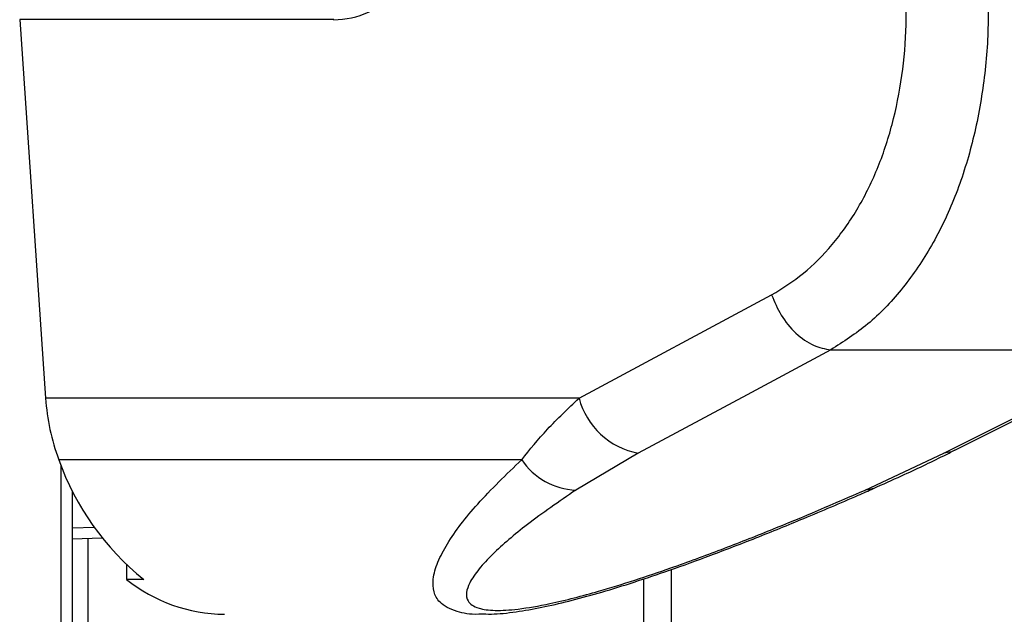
# Model space of a CAD drawing. Header units: millimetres. Extents: x 20 to 22981, y 40 to 19992.
# Tile 36 of 143: x 6845 to 6966, y 5781 to 5854. Entities that reach past the tile are written whole.
import ezdxf

# ---------------------------------------------------------------- set-up
doc = ezdxf.new("R2010")
doc.units = ezdxf.units.MM
doc.header["$LTSCALE"] = 2

msp = doc.modelspace()

# ---------------------------------------------------------------- linework, layer by layer
at = {"color": 7, "linetype": 'Continuous', "lineweight": 25}
for p, q in [((6845.36, 5853.93), (6848.53, 5807.52)), ((6883.83, 5853.93), (6845.36, 5853.93)), ((6913.88, 5807.52), (6937.48, 5820.19)), ((6944.71, 5813.45), (6983.92, 5813.45)), ((6959.91, 5801.14), (6985.24, 5813.8)), ((6913.88, 5807.52), (6848.53, 5807.52)), ((6921.13, 5800.79), (6913.48, 5796.26)), ((6948.95, 5796.26), (6958.58, 5800.79)), ((6906.86, 5799.98), (6850.15, 5799.98)), ((6851.82, 2191.49), (6851.82, 5796.17)), ((6851.82, 5790.28), (6855.42, 5790.42)), ((6858.43, 5787.09), (6858.43, 5785.29)), ((6925.18, 5786.51), (6925.18, 2191.49)), ((6860.55, 5785.29), (6858.43, 5785.29))]:
    msp.add_line(p, q, dxfattribs=at)
at = {"color": 8, "linetype": 'Continuous', "lineweight": 25}
for p, q in [((6850.44, 2191.49), (6850.44, 5799.24)), ((6854.5, 5791.66), (6851.82, 5791.57)), ((6851.82, 5790.28), (6855.42, 5790.42)), ((6853.72, 5790.35), (6853.72, 2780.48)), ((6921.84, 2192.28), (6921.84, 5785.38))]:
    msp.add_line(p, q, dxfattribs=at)
at = {"color": 7, "linetype": 'Continuous', "lineweight": 25, "flags": 128}
for points in [[(6944.71, 5813.45), (6934.47, 5807.95), (6921.13, 5800.79)], [(6958.58, 5800.79), (6969.58, 5806.28), (6983.92, 5813.45)]]:
    msp.add_lwpolyline(points, dxfattribs=at)
at = {"color": 8, "linetype": 'Continuous', "lineweight": 25, "flags": 128}
for points in [[(6959.91, 5801.14), (6959.5, 5800.96), (6958.58, 5800.79)], [(6949.94, 5796.44), (6949.52, 5796.31), (6948.95, 5796.26)]]:
    msp.add_lwpolyline(points, dxfattribs=at)
at = {"color": 7, "linetype": 'Continuous', "lineweight": 25}
for centre, radius, start, end in [((6874.85, 5809.23), 26.37, 183.7037, 200.5328), ((6922.83, 5809.88), 9.25, 194.7679, 259.4157), ((6881.17, 5810.92), 32.89, 199.4257, 231.1809), ((6913.81, 5804.59), 8.34, 213.5904, 267.7266), ((6870.74, 5800.9), 19.88, 231.7452, 269.1706)]:
    msp.add_arc(centre, radius, start, end, dxfattribs=at)
msp.add_ellipse((6882.39, 5874.93), major_axis=(-2.83, 20.91), ratio=0.700621, start_param=3.046978, end_param=3.63786, dxfattribs=at)
for points, knots in [([(6963.83, 5860.44), (6963.93, 5857.91), (6964.15, 5852.86), (6963.46, 5845.43), (6962.06, 5838.33), (6959.88, 5831.71), (6956.98, 5825.78), (6953.43, 5820.67), (6949.35, 5816.4), (6946.26, 5814.44), (6944.71, 5813.45)], [0, 0, 0, 0, 0.125078, 0.249956, 0.375349, 0.500002, 0.625552, 0.749896, 0.87499, 1, 1, 1, 1]), ([(6937.48, 5820.19), (6938.8, 5821.01), (6941.46, 5822.65), (6944.96, 5826.23), (6948.02, 5830.52), (6950.5, 5835.49), (6952.35, 5841.04), (6953.54, 5847.02), (6954.1, 5853.29), (6953.88, 5857.54), (6953.78, 5859.67)], [0, 0, 0, 0, 0.124405, 0.249474, 0.373855, 0.498989, 0.623387, 0.749223, 0.874701, 1, 1, 1, 1]), ([(6937.48, 5820.19), (6937.83, 5819.34), (6938.54, 5817.59), (6940.4, 5815.39), (6942.57, 5813.84), (6944.01, 5813.58), (6944.71, 5813.45)], [0, 0, 0, 0, 0.241934, 0.5, 0.758066, 1, 1, 1, 1]), ([(6906.86, 5799.98), (6907.86, 5801.22), (6909.87, 5803.72), (6912.54, 5806.25), (6913.88, 5807.52)], [0, 0, 0, 0, 0.4966175, 1, 1, 1, 1]), ([(6949.94, 5796.45), (6951.1, 5796.97), (6954.1, 5798.3), (6957.38, 5799.87), (6959.45, 5800.91), (6959.9, 5801.14)], [0, 0, 0, 0, 0.3314683, 0.8567692, 1, 1, 1, 1]), ([(6913.48, 5796.26), (6911.43, 5794.84), (6907.58, 5792.18), (6903.79, 5788.95), (6901.56, 5786.57), (6900.48, 5785), (6900.01, 5783.67), (6900.17, 5782.56), (6901.24, 5781.75), (6903.47, 5781.43), (6906.51, 5781.62), (6910.9, 5782.4), (6915.82, 5783.68), (6920.76, 5785.21), (6925.82, 5786.93), (6931.38, 5788.98), (6939.47, 5792.16), (6945.15, 5794.61), (6948.95, 5796.26)], [0, 0, 0, 0, 0.1200415, 0.2258655, 0.2796515, 0.3339117, 0.3735608, 0.4139748, 0.461049, 0.4957866, 0.5305265, 0.5716914, 0.6317593, 0.6775173, 0.7239145, 0.7919071, 0.860464, 1, 1, 1, 1]), ([(6902.15, 5781.07), (6902.59, 5781.06), (6903.98, 5781.04), (6906.51, 5781.36), (6909.74, 5781.94), (6913.14, 5782.75), (6916.81, 5783.77), (6920.79, 5785.01), (6925.26, 5786.52), (6930.26, 5788.33), (6935.77, 5790.46), (6941.78, 5792.92), (6946.58, 5794.94), (6949.32, 5796.17), (6949.94, 5796.45)], [0, 0, 0, 0, 0.029277, 0.092774, 0.154214, 0.218204, 0.287709, 0.365064, 0.451634, 0.555865, 0.673588, 0.803736, 0.956052, 1, 1, 1, 1])]:
    msp.add_open_spline(points, degree=3, knots=knots, dxfattribs=at)
at = {"color": 8, "linetype": 'Continuous', "lineweight": 25}
msp.add_open_spline([(6902.15, 5781.06), (6901.96, 5781.05), (6900.61, 5780.95), (6898.59, 5781.36), (6896.76, 5782.33), (6896.01, 5783.77), (6895.94, 5785.43), (6896.51, 5787.41), (6898.12, 5790.45), (6901.33, 5794.64), (6904.97, 5798.15), (6906.86, 5799.98)], degree=3, knots=[0, 0, 0, 0, 0.012565, 0.090916, 0.193302, 0.274655, 0.357974, 0.459362, 0.561994, 0.772969, 1, 1, 1, 1], dxfattribs=at)

doc.saveas('drawing.dxf')
